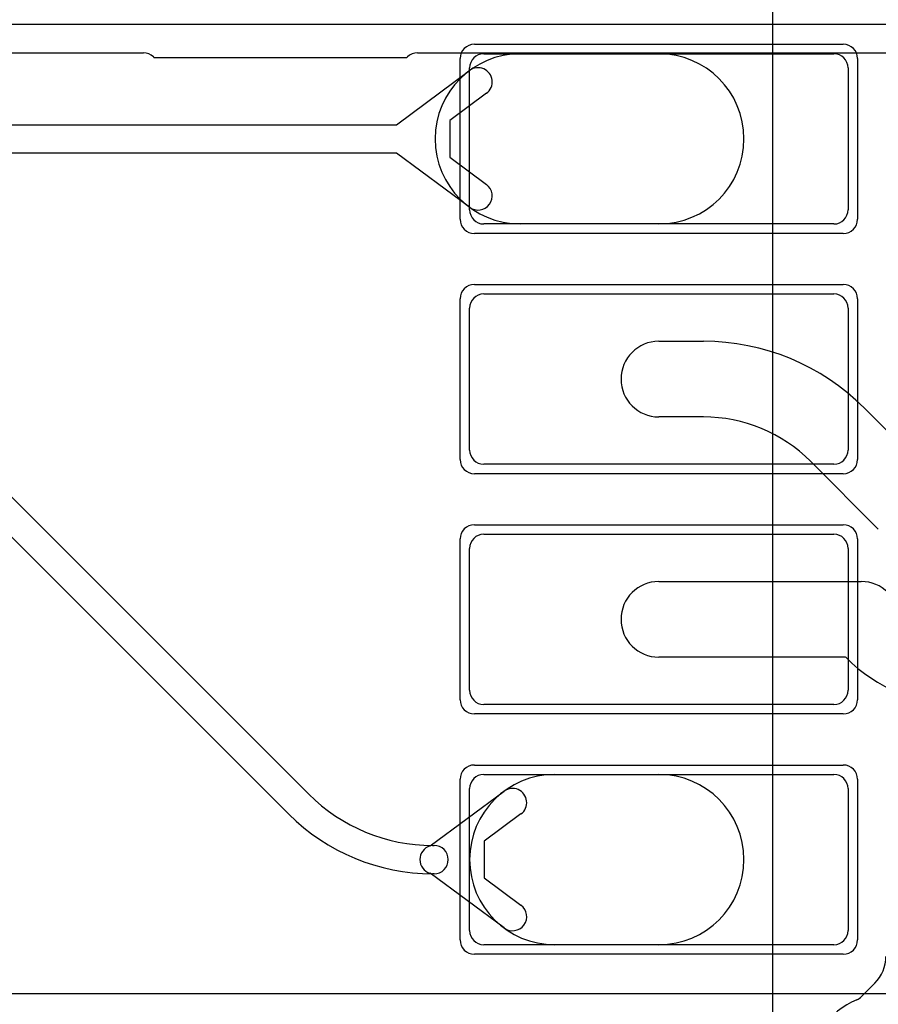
# Model space of a CAD drawing. Extents: x -1.1 to 39.1, y -7.5 to 26.
# Tile 40 of 44: x 29 to 33.6, y 8.1 to 13.4. Entities that reach past the tile are written whole.
import ezdxf

# ---------------------------------------------------------------- set-up
doc = ezdxf.new("R2010")
doc.units = 0
for name, color, linetype in [('L1', 3, 'CONTINUOUS'), ('L3', 3, 'CONTINUOUS'), ('L4', 3, 'CONTINUOUS'), ('MetalMask-A', 176, 'CONTINUOUS'), ('PartsArea-A', 111, 'CONTINUOUS'), ('Resist-A', 2, 'CONTINUOUS')]:
    doc.layers.add(name, color=color, linetype=linetype)

msp = doc.modelspace()

# ---------------------------------------------------------------- linework, layer by layer
at = {"layer": 'L1'}
for p, q in [((31.475, 13.17), (33.325, 13.17)), ((31.66786, 13.17), (32.4, 13.17)), ((31.0131, 12.795), (31.4, 13.0816)), ((31.4, 12.345), (31.4, 13.095)), ((33.4, 13.095), (33.4, 12.345)), ((31.48928, 12.96106), (31.29477, 12.81697)), ((31.29477, 12.81697), (31.29477, 12.62303)), ((17.89766, 12.795), (31.0131, 12.795)), ((31.0131, 12.645), (17.89766, 12.645)), ((31.4, 12.3584), (31.0131, 12.645)), ((31.29477, 12.62303), (31.48928, 12.47894)), ((33.325, 12.27), (31.475, 12.27)), ((32.4, 12.27), (31.66786, 12.27)), ((31.475, 11.9), (33.325, 11.9)), ((31.4, 11.075), (31.4, 11.825)), ((33.4, 11.825), (33.4, 11.075)), ((32.4, 11.65), (32.63579, 11.65)), ((28.24592, 11.56014), (30.55014, 9.25592)), ((30.44408, 9.14985), (28.13985, 11.45407)), ((33.48431, 11.29853), (33.84268, 10.94016)), ((32.63579, 11.25), (32.4, 11.25)), ((33.325, 11), (31.475, 11)), ((33.55984, 10.65732), (33.20147, 11.01569)), ((31.475, 10.63), (33.325, 10.63)), ((31.4, 9.805), (31.4, 10.555)), ((33.4, 10.555), (33.4, 9.805)), ((32.4, 10.38), (33.47, 10.38)), ((33.38716, 9.98), (32.4, 9.98)), ((33.38913, 9.97803), (33.38716, 9.98)), ((33.325, 9.73), (31.475, 9.73)), ((31.475, 9.36), (33.325, 9.36)), ((31.85, 9.36), (32.4, 9.36)), ((31.19126, 8.98205), (31.58214, 9.2716)), ((31.4, 8.535), (31.4, 9.285)), ((33.4, 9.285), (33.4, 8.535)), ((31.67142, 9.15106), (31.47691, 9.00697)), ((31.47691, 9.00697), (31.47691, 8.81303)), ((31.20421, 8.985), (31.2121, 8.985)), ((31.58214, 8.5484), (31.19126, 8.83795)), ((31.2121, 8.835), (31.20421, 8.835)), ((31.47691, 8.81303), (31.67142, 8.66894)), ((33.325, 8.46), (31.475, 8.46)), ((32.4, 8.46), (31.85, 8.46))]:
    msp.add_line(p, q, dxfattribs=at)
for centre, radius, start, end in [((31.66786, 12.72), 0.45, 90, -90), ((31.475, 13.095), 0.075, 90, 180), ((32.4, 12.72), 0.45, -90, 90), ((33.325, 13.095), 0.075, 0, 90), ((31.44464, 13.02133), 0.075, -53.47387, 126.5299), ((31.44464, 12.41867), 0.075, -126.52613, 53.4701), ((31.475, 12.345), 0.075, 180, -90), ((33.325, 12.345), 0.075, -90, 0), ((31.475, 11.825), 0.075, 90, 180), ((33.325, 11.825), 0.075, 0, 90), ((32.4, 11.45), 0.2, 90, -90), ((32.63579, 10.45), 1.2, 45.00034, 90), ((32.63579, 10.45), 0.8, 45.00051, 90), ((31.475, 11.075), 0.075, 180, -90), ((33.325, 11.075), 0.075, -90, 0), ((31.475, 10.555), 0.075, 90, 180), ((33.325, 10.555), 0.075, 0, 90), ((32.4, 10.18), 0.2, 90, -90), ((33.47, 10.18), 0.2, 45, 90), ((33.99999, 10.58889), 0.86389, -135, -90), ((31.475, 9.805), 0.075, 180, -90), ((33.325, 9.805), 0.075, -90, 0), ((31.85, 8.91), 0.45, 90, -90), ((31.475, 9.285), 0.075, 90, 180), ((32.4, 8.91), 0.45, -90, 90), ((33.325, 9.285), 0.075, 0, 90), ((31.62678, 9.21133), 0.075, -53.47387, 126.5299), ((31.20421, 9.91), 0.925, -134.99956, -90), ((31.20421, 9.91), 1.075, -134.99925, -90), ((31.2121, 8.91), 0.075, 106.13217, -106.13217), ((31.2121, 8.91), 0.075, -90, 90), ((31.62678, 8.60867), 0.075, -126.52613, 53.4701), ((31.475, 8.535), 0.075, 180, -90), ((33.325, 8.535), 0.075, -90, 0)]:
    msp.add_arc(centre, radius, start, end, dxfattribs=at)
at = {"layer": 'L3'}
msp.add_line((33.54138, 8.25641), (33.47051, 8.18554), dxfattribs=at)
for centre, radius, start, end in [((33.39996, 8.39783), 0.2, -45, 0), ((33.4175, 8.23855), 0.07497, -67.40953, -45), ((33.6, 7.8), 0.40004, 112.59508, 180)]:
    msp.add_arc(centre, radius, start, end, dxfattribs=at)
at = {"layer": 'L4'}
for p, q in [((34.38578, 13.325), (25.73805, 13.325)), ((25.73805, 13.17496), (29.67569, 13.17496)), ((31.12428, 13.17496), (34.0172, 13.17496)), ((29.73156, 13.15), (31.06826, 13.15)), ((31.06826, 13.15), (31.07125, 13.15299)), ((33.79456, 8.2), (27.65, 8.20001))]:
    msp.add_line(p, q, dxfattribs=at)
for centre, radius, start, end in [((29.67569, 13.09996), 0.075, 45, 90), ((31.12428, 13.09996), 0.075, 90, 135), ((29.67571, 13.09998), 0.07497, 41.84805, 45)]:
    msp.add_arc(centre, radius, start, end, dxfattribs=at)
at = {"layer": 'MetalMask-A'}
for p, q in [((31.475, 13.17), (33.325, 13.17)), ((31.4, 12.345), (31.4, 13.095)), ((33.4, 13.095), (33.4, 12.345)), ((33.325, 12.27), (31.475, 12.27)), ((31.475, 11.9), (33.325, 11.9)), ((31.4, 11.075), (31.4, 11.825)), ((33.4, 11.825), (33.4, 11.075)), ((33.325, 11), (31.475, 11)), ((31.475, 10.63), (33.325, 10.63)), ((31.4, 9.805), (31.4, 10.555)), ((33.4, 10.555), (33.4, 9.805)), ((33.325, 9.73), (31.475, 9.73)), ((31.475, 9.36), (33.325, 9.36)), ((31.4, 8.535), (31.4, 9.285)), ((33.4, 9.285), (33.4, 8.535)), ((33.325, 8.46), (31.475, 8.46))]:
    msp.add_line(p, q, dxfattribs=at)
for centre, start, end in [((31.475, 13.095), 90, 180), ((33.325, 13.095), 0, 90), ((31.475, 12.345), 180, -90), ((33.325, 12.345), -90, 0), ((31.475, 11.825), 90, 180), ((33.325, 11.825), 0, 90), ((31.475, 11.075), 180, -90), ((33.325, 11.075), -90, 0), ((31.475, 10.555), 90, 180), ((33.325, 10.555), 0, 90), ((31.475, 9.805), 180, -90), ((33.325, 9.805), -90, 0), ((31.475, 9.285), 90, 180), ((33.325, 9.285), 0, 90), ((31.475, 8.535), 180, -90), ((33.325, 8.535), -90, 0)]:
    msp.add_arc(centre, 0.075, start, end, dxfattribs=at)
at = {"layer": 'PartsArea-A'}
msp.add_line((33, 19.4), (33, -6.3), dxfattribs=at)
at = {"layer": 'Resist-A'}
for p, q in [((31.425, 13.22), (33.375, 13.22)), ((31.35, 12.295), (31.35, 13.145)), ((33.45, 13.145), (33.45, 12.295)), ((33.375, 12.22), (31.425, 12.22)), ((31.425, 11.95), (33.375, 11.95)), ((31.35, 11.025), (31.35, 11.875)), ((33.45, 11.875), (33.45, 11.025)), ((33.375, 10.95), (31.425, 10.95)), ((31.425, 10.68), (33.375, 10.68)), ((31.35, 9.755), (31.35, 10.605)), ((33.45, 10.605), (33.45, 9.755)), ((33.375, 9.68), (31.425, 9.68)), ((31.425, 9.41), (33.375, 9.41)), ((31.35, 8.485), (31.35, 9.335)), ((33.45, 9.335), (33.45, 8.485)), ((33.375, 8.41), (31.425, 8.41))]:
    msp.add_line(p, q, dxfattribs=at)
for centre, start, end in [((31.425, 13.145), 90, 180), ((33.375, 13.145), 0, 90), ((31.425, 12.295), 180, -90), ((33.375, 12.295), -90, 0), ((31.425, 11.875), 90, 180), ((33.375, 11.875), 0, 90), ((31.425, 11.025), 180, -90), ((33.375, 11.025), -90, 0), ((31.425, 10.605), 90, 180), ((33.375, 10.605), 0, 90), ((31.425, 9.755), 180, -90), ((33.375, 9.755), -90, 0), ((31.425, 9.335), 90, 180), ((33.375, 9.335), 0, 90), ((31.425, 8.485), 180, -90), ((33.375, 8.485), -90, 0)]:
    msp.add_arc(centre, 0.075, start, end, dxfattribs=at)

doc.saveas('drawing.dxf')
